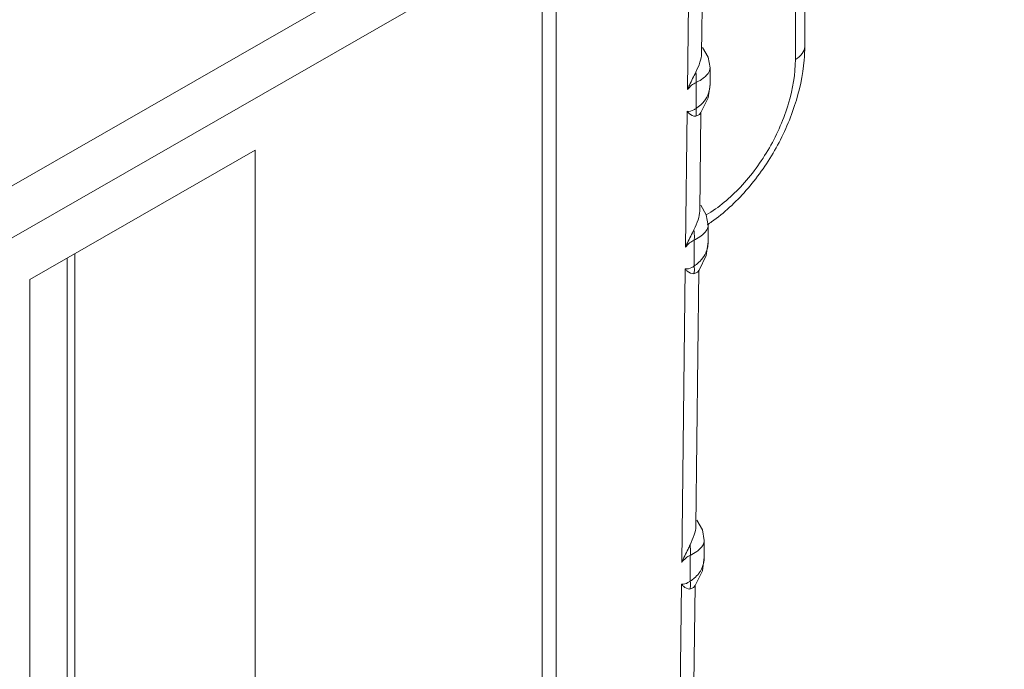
# Model space of a CAD drawing. Header units: centimetres. Extents: x -24.5 to 49.7, y -16.6 to 18.4.
# Tile 62 of 248: x -13.683 to -13.248, y -9.963 to -9.676. Entities that reach past the tile are written whole.
import ezdxf

# ---------------------------------------------------------------- set-up
doc = ezdxf.new("R2010")
doc.units = ezdxf.units.CM
doc.header["$MEASUREMENT"] = 0
doc.layers.add('layer 1', color=7, linetype='Continuous')

msp = doc.modelspace()

# ---------------------------------------------------------------- linework, layer by layer
at = {"layer": 'layer 1', "color": 1, "lineweight": 0}
msp.add_open_spline([(24.98821, 18.39808), (24.98821, 18.39808), (24.98821, -16.60193), (24.98821, -16.60193), (24.98821, -16.60193), (-24.51772, -16.60193), (-24.51772, -16.60193), (-24.51772, -16.60193), (-24.51772, 18.39808), (-24.51772, 18.39808), (-24.51772, 18.39808), (24.98821, 18.39808), (24.98821, 18.39808)], degree=3, knots=[0, 0, 0, 0, 0.25, 0.25, 0.25, 0.5, 0.5, 0.5, 0.75, 0.75, 0.75, 1, 1, 1, 1], dxfattribs=at)
at = {"layer": 'layer 1', "color": 5, "lineweight": 0}
msp.add_open_spline([(-23.26688, 17.18067), (-23.26688, 17.18067), (-23.26688, -15.60944), (-23.26688, -15.60944), (-23.26688, -15.60944), (23.98644, -15.60944), (23.98644, -15.60944)], degree=3, knots=[0, 0, 0, 0, 0.5, 0.5, 0.5, 1, 1, 1, 1], dxfattribs=at)
at = {"layer": 'layer 1', "lineweight": 9}
for points in [[(-15.1136, -11.88825), (-15.1136, -11.88825), (-7.7056, -7.63919), (-7.7056, -7.63919)], [(-7.69027, -7.64798), (-7.69027, -7.64798), (-15.09828, -11.89705), (-15.09828, -11.89705)], [(-15.01708, -11.94361), (-15.01708, -11.94361), (-7.61107, -7.6957), (-7.61107, -7.6957)], [(-7.57273, -7.75186), (-7.57273, -7.75186), (-14.96955, -11.9945), (-14.96955, -11.9945)], [(-14.93426, -12.08187), (-14.93426, -12.08187), (-7.53905, -7.84015), (-7.53905, -7.84015)], [(-14.9151, -12.1313), (-14.9151, -12.1313), (-7.52411, -7.89201), (-7.52411, -7.89201)], [(-14.88686, -12.20355), (-14.88686, -12.20355), (-7.54291, -7.99124), (-7.54291, -7.99124)], [(-7.53917, -8.00091), (-7.53917, -8.00091), (-14.88585, -12.2148), (-14.88585, -12.2148)], [(-14.88518, -12.22255), (-14.88518, -12.22255), (-7.53658, -8.00757), (-7.53658, -8.00757)], [(-14.88501, -12.22285), (-14.88501, -12.22285), (-7.53646, -8.0079), (-7.53646, -8.0079)], [(-14.81265, -12.49002), (-14.81265, -12.49002), (-7.43858, -8.26043), (-7.43858, -8.26043)], [(-14.88093, -12.56483), (-14.88093, -12.56483), (-7.42727, -8.28959), (-7.42727, -8.28959)], [(-7.42702, -8.29024), (-7.42702, -8.29024), (-14.88068, -12.56548), (-14.88068, -12.56548)], [(-14.87955, -12.56837), (-14.87955, -12.56837), (-7.4259, -8.29313), (-7.4259, -8.29313)], [(-7.42438, -8.29707), (-7.42438, -8.29707), (-14.87803, -12.5723), (-14.87803, -12.5723)], [(-14.86912, -12.59635), (-14.86912, -12.59635), (-7.41513, -8.32092), (-7.41513, -8.32092)], [(-7.40988, -8.33449), (-7.40988, -8.33449), (-14.86196, -12.60882), (-14.86196, -12.60882)], [(-14.75264, -12.64545), (-14.75264, -12.64545), (-7.37265, -8.41245), (-7.37265, -8.41245)], [(-14.73894, -12.65609), (-14.73894, -12.65609), (-7.3474, -8.41648), (-7.3474, -8.41648)], [(-7.30843, -8.44359), (-7.30843, -8.44359), (-14.70852, -12.68811), (-14.70852, -12.68811)], [(-14.69375, -12.71923), (-14.69375, -12.71923), (-7.29321, -8.47444), (-7.29321, -8.47444)], [(-7.28802, -8.48968), (-7.28802, -8.48968), (-14.69044, -12.73553), (-14.69044, -12.73553)], [(-14.68973, -12.87593), (-14.68973, -12.87593), (-7.28114, -8.62654), (-7.28114, -8.62654)], [(-7.28114, -8.64338), (-7.28114, -8.64338), (-14.68973, -12.89277), (-14.68973, -12.89277)], [(-14.68973, -12.93732), (-14.68973, -12.93732), (-7.29074, -8.69342), (-7.29074, -8.69342)], [(-14.68973, -12.96455), (-14.68973, -12.96455), (-7.30529, -8.72901), (-7.30529, -8.72901)], [(-13.33657, -9.68764), (-13.33657, -9.68764), (-13.33657, -9.58867), (-13.33657, -9.58867)], [(-13.34069, -9.69334), (-13.34069, -9.69334), (-13.34069, -9.59444), (-13.34069, -9.59444)], [(-15.2065, -10.62087), (-15.2065, -10.62087), (-13.46242, -9.62051), (-13.46242, -9.62051)], [(-13.44631, -9.62917), (-13.44631, -9.62917), (-13.44631, -10.23934), (-13.44631, -10.23934)], [(-13.45249, -9.63772), (-13.45249, -9.63772), (-15.19656, -10.63809), (-15.19656, -10.63809)], [(-13.45249, -10.24788), (-13.45249, -10.24788), (-13.45249, -9.63772), (-13.45249, -9.63772)], [(-13.38172, -9.66027), (-13.38172, -9.66027), (-13.38209, -9.69071), (-13.38209, -9.69071)], [(-13.38789, -9.66856), (-13.38789, -9.66856), (-13.38836, -9.70664), (-13.38836, -9.70664)], [(-13.33682, -9.6936), (-13.33665, -9.69162), (-13.33657, -9.68963), (-13.33657, -9.68764)], [(-13.37837, -9.70435), (-13.37837, -9.70435), (-13.37837, -9.69705), (-13.37837, -9.69705)], [(-13.38455, -9.71493), (-13.38455, -9.71493), (-13.38455, -9.70357), (-13.38455, -9.70357)], [(-13.37919, -9.71034), (-13.37919, -9.71034), (-13.37837, -9.70433), (-13.37837, -9.70433)], [(-13.37837, -9.70435), (-13.37837, -9.70526), (-13.37848, -9.70617), (-13.37869, -9.70707)], [(-13.3824, -9.71682), (-13.3824, -9.71682), (-13.37919, -9.71034), (-13.37919, -9.71034)], [(-13.38847, -9.71622), (-13.38847, -9.71622), (-13.3892, -9.7762), (-13.3892, -9.7762)], [(-13.38455, -9.71493), (-13.38421, -9.71471), (-13.38388, -9.71449), (-13.38356, -9.71425)], [(-13.38308, -9.71767), (-13.38308, -9.71767), (-13.3824, -9.71682), (-13.3824, -9.71682)], [(-13.38241, -9.71683), (-13.38241, -9.71683), (-13.38293, -9.76027), (-13.38293, -9.76027)], [(-13.38448, -9.71738), (-13.38452, -9.71774), (-13.38459, -9.71808), (-13.38469, -9.71843)], [(-13.38469, -9.71843), (-13.38469, -9.71843), (-13.38307, -9.71766), (-13.38307, -9.71766)], [(-13.57919, -9.73342), (-13.57919, -9.73342), (-13.67857, -9.79043), (-13.67857, -9.79043)], [(-13.57919, -9.73342), (-13.57919, -9.73342), (-13.57919, -10.09607), (-13.57919, -10.09607)], [(-13.37959, -9.76634), (-13.37915, -9.76604), (-13.3787, -9.76575), (-13.37826, -9.76544)], [(-13.37922, -9.77391), (-13.37922, -9.77391), (-13.37922, -9.76661), (-13.37922, -9.76661)], [(-13.37826, -9.76544), (-13.37808, -9.76532), (-13.37791, -9.76519), (-13.37773, -9.76507)], [(-13.38539, -9.78449), (-13.38539, -9.78449), (-13.38539, -9.77313), (-13.38539, -9.77313)], [(-13.38004, -9.7799), (-13.38004, -9.7799), (-13.37922, -9.77389), (-13.37922, -9.77389)], [(-13.37922, -9.77391), (-13.37922, -9.77482), (-13.37932, -9.77573), (-13.37953, -9.77663)], [(-13.6621, -9.78098), (-13.6621, -9.78098), (-13.6621, -10.13027), (-13.6621, -10.13027)], [(-13.6587, -9.77902), (-13.6587, -9.77902), (-13.6587, -10.09607), (-13.6587, -10.09607)], [(-13.38324, -9.78638), (-13.38324, -9.78638), (-13.38004, -9.7799), (-13.38004, -9.7799)], [(-13.38932, -9.78577), (-13.38932, -9.78577), (-13.39089, -9.91532), (-13.39089, -9.91532)], [(-13.38539, -9.78449), (-13.38506, -9.78427), (-13.38473, -9.78405), (-13.3844, -9.78381)], [(-13.38528, -9.78578), (-13.38529, -9.78535), (-13.38533, -9.78491), (-13.38539, -9.78449)], [(-13.38326, -9.78639), (-13.38326, -9.78639), (-13.38463, -9.89938), (-13.38463, -9.89938)], [(-13.38392, -9.78723), (-13.38392, -9.78723), (-13.38324, -9.78638), (-13.38324, -9.78638)], [(-13.67857, -10.15307), (-13.67857, -10.15307), (-13.67857, -9.79043), (-13.67857, -9.79043)], [(-13.38392, -9.78722), (-13.38392, -9.78722), (-13.38554, -9.78799), (-13.38554, -9.78799)], [(-13.38091, -9.91302), (-13.38091, -9.91302), (-13.38091, -9.90573), (-13.38091, -9.90573)], [(-13.38709, -9.92361), (-13.38709, -9.92361), (-13.38709, -9.91225), (-13.38709, -9.91225)], [(-13.38173, -9.91902), (-13.38173, -9.91902), (-13.38091, -9.91301), (-13.38091, -9.91301)], [(-13.38124, -9.9158), (-13.38102, -9.91489), (-13.38091, -9.91396), (-13.38091, -9.91302)], [(-13.38494, -9.9255), (-13.38494, -9.9255), (-13.38173, -9.91902), (-13.38173, -9.91902)], [(-13.39101, -9.92489), (-13.39101, -9.92489), (-13.39175, -9.98488), (-13.39175, -9.98488)], [(-13.38709, -9.92361), (-13.38675, -9.92339), (-13.38642, -9.92317), (-13.3861, -9.92293)], [(-13.38697, -9.9249), (-13.38698, -9.92447), (-13.38702, -9.92403), (-13.38709, -9.92361)], [(-13.38562, -9.92635), (-13.38562, -9.92635), (-13.38494, -9.9255), (-13.38494, -9.9255)], [(-13.38495, -9.92552), (-13.38495, -9.92552), (-13.38548, -9.96893), (-13.38548, -9.96893)], [(-13.38562, -9.92635), (-13.38562, -9.92635), (-13.38723, -9.9271), (-13.38723, -9.9271)]]:
    msp.add_open_spline(points, degree=3, dxfattribs=at)
for points, knots in [([(-13.38209, -9.6907), (-13.3821, -9.692), (-13.3824, -9.69329), (-13.38281, -9.69454), (-13.38331, -9.69605), (-13.38397, -9.69748), (-13.38464, -9.69891)], [0, 0, 0, 0, 0.5, 0.5, 0.5, 1, 1, 1, 1]), ([(-13.37837, -9.69707), (-13.37837, -9.69707), (-13.37918, -9.69235), (-13.37918, -9.69235), (-13.37918, -9.69235), (-13.38163, -9.68806), (-13.38163, -9.68806)], [0, 0, 0, 0, 0.5, 0.5, 0.5, 1, 1, 1, 1]), ([(-13.34069, -9.69334), (-13.33953, -9.69267), (-13.33842, -9.69184), (-13.33764, -9.69073), (-13.337, -9.68982), (-13.33657, -9.68873), (-13.33657, -9.68764)], [0, 0, 0, 0, 0.5, 0.5, 0.5, 1, 1, 1, 1]), ([(-13.34069, -9.69334), (-13.34069, -9.69983), (-13.34182, -9.70632), (-13.34367, -9.71258), (-13.34571, -9.71948), (-13.34861, -9.7261), (-13.35218, -9.73234), (-13.35576, -9.73857), (-13.36001, -9.74441), (-13.36494, -9.74966), (-13.36941, -9.75441), (-13.37444, -9.75868), (-13.38003, -9.76196)], [0, 0, 0, 0, 0.25, 0.25, 0.25, 0.5, 0.5, 0.5, 0.75, 0.75, 0.75, 1, 1, 1, 1]), ([(-13.37773, -9.76507), (-13.37213, -9.76111), (-13.36705, -9.7564), (-13.3625, -9.75124), (-13.3577, -9.74578), (-13.35349, -9.73985), (-13.34989, -9.73355), (-13.34629, -9.72726), (-13.34329, -9.72063), (-13.34103, -9.71373), (-13.33889, -9.7072), (-13.3374, -9.70043), (-13.33682, -9.6936)], [0, 0, 0, 0, 0.25, 0.25, 0.25, 0.5, 0.5, 0.5, 0.75, 0.75, 0.75, 1, 1, 1, 1]), ([(-13.38836, -9.70664), (-13.38808, -9.70598), (-13.38777, -9.70532), (-13.38747, -9.70467), (-13.38655, -9.70274), (-13.38555, -9.70085), (-13.38464, -9.69891)], [0, 0, 0, 0, 0.5, 0.5, 0.5, 1, 1, 1, 1]), ([(-13.38455, -9.70357), (-13.3845, -9.70322), (-13.38447, -9.70286), (-13.38445, -9.7025), (-13.38439, -9.7013), (-13.38446, -9.7001), (-13.38464, -9.69891)], [0, 0, 0, 0, 0.5, 0.5, 0.5, 1, 1, 1, 1]), ([(-13.38081, -9.70115), (-13.38055, -9.70093), (-13.3803, -9.7007), (-13.38006, -9.70045), (-13.37946, -9.69984), (-13.37893, -9.69913), (-13.37863, -9.69834)], [0, 0, 0, 0, 0.5, 0.5, 0.5, 1, 1, 1, 1]), ([(-13.37863, -9.69834), (-13.37858, -9.69823), (-13.37855, -9.69812), (-13.37851, -9.69802), (-13.37842, -9.6977), (-13.37837, -9.69738), (-13.37837, -9.69705)], [0, 0, 0, 0, 0.5, 0.5, 0.5, 1, 1, 1, 1]), ([(-13.38836, -9.70664), (-13.38782, -9.70595), (-13.38721, -9.70531), (-13.38652, -9.70475), (-13.38592, -9.70427), (-13.38526, -9.70385), (-13.38455, -9.70357)], [0, 0, 0, 0, 0.5, 0.5, 0.5, 1, 1, 1, 1]), ([(-13.38455, -9.70357), (-13.38418, -9.70338), (-13.38383, -9.70319), (-13.38347, -9.70298), (-13.38254, -9.70245), (-13.38163, -9.70185), (-13.38081, -9.70115)], [0, 0, 0, 0, 0.5, 0.5, 0.5, 1, 1, 1, 1]), ([(-13.37869, -9.70707), (-13.37878, -9.70747), (-13.3789, -9.70786), (-13.37903, -9.70825), (-13.37945, -9.70943), (-13.38007, -9.71055), (-13.38083, -9.71155)], [0, 0, 0, 0, 0.5, 0.5, 0.5, 1, 1, 1, 1]), ([(-13.38083, -9.71155), (-13.38101, -9.7118), (-13.38121, -9.71204), (-13.38142, -9.71228), (-13.38206, -9.713), (-13.38279, -9.71366), (-13.38356, -9.71425)], [0, 0, 0, 0, 0.5, 0.5, 0.5, 1, 1, 1, 1]), ([(-13.38455, -9.71493), (-13.38487, -9.71518), (-13.3852, -9.71539), (-13.38557, -9.71558), (-13.38645, -9.71606), (-13.38749, -9.71638), (-13.38847, -9.71622)], [0, 0, 0, 0, 0.5, 0.5, 0.5, 1, 1, 1, 1]), ([(-13.38847, -9.71622), (-13.3882, -9.71657), (-13.38791, -9.71689), (-13.38756, -9.71718), (-13.38676, -9.71788), (-13.38574, -9.71841), (-13.38469, -9.71843)], [0, 0, 0, 0, 0.5, 0.5, 0.5, 1, 1, 1, 1]), ([(-13.38455, -9.71493), (-13.38451, -9.71515), (-13.38449, -9.71536), (-13.38447, -9.71558), (-13.38442, -9.71618), (-13.38442, -9.71678), (-13.38448, -9.71738)], [0, 0, 0, 0, 0.5, 0.5, 0.5, 1, 1, 1, 1]), ([(-13.38293, -9.76026), (-13.38295, -9.76156), (-13.38324, -9.76285), (-13.38365, -9.76409), (-13.38415, -9.76561), (-13.38481, -9.76704), (-13.38548, -9.76848)], [0, 0, 0, 0, 0.5, 0.5, 0.5, 1, 1, 1, 1]), ([(-13.37922, -9.76663), (-13.37922, -9.76663), (-13.38003, -9.76191), (-13.38003, -9.76191), (-13.38003, -9.76191), (-13.38247, -9.75763), (-13.38247, -9.75763)], [0, 0, 0, 0, 0.5, 0.5, 0.5, 1, 1, 1, 1]), ([(-13.3892, -9.7762), (-13.38892, -9.77554), (-13.38863, -9.77488), (-13.38832, -9.77423), (-13.3874, -9.77231), (-13.3864, -9.77041), (-13.38548, -9.76848)], [0, 0, 0, 0, 0.5, 0.5, 0.5, 1, 1, 1, 1]), ([(-13.38539, -9.77313), (-13.38535, -9.77278), (-13.38532, -9.77242), (-13.3853, -9.77206), (-13.38524, -9.77086), (-13.38531, -9.76966), (-13.38548, -9.76848)], [0, 0, 0, 0, 0.5, 0.5, 0.5, 1, 1, 1, 1]), ([(-13.38166, -9.77071), (-13.3814, -9.77049), (-13.38115, -9.77026), (-13.38091, -9.77001), (-13.38031, -9.7694), (-13.37978, -9.76869), (-13.37947, -9.7679)], [0, 0, 0, 0, 0.5, 0.5, 0.5, 1, 1, 1, 1]), ([(-13.37947, -9.7679), (-13.37943, -9.76779), (-13.37939, -9.76768), (-13.37936, -9.76758), (-13.37927, -9.76726), (-13.37922, -9.76694), (-13.37922, -9.76661)], [0, 0, 0, 0, 0.5, 0.5, 0.5, 1, 1, 1, 1]), ([(-13.3892, -9.7762), (-13.38866, -9.77551), (-13.38805, -9.77487), (-13.38737, -9.77431), (-13.38676, -9.77383), (-13.38611, -9.77341), (-13.38539, -9.77313)], [0, 0, 0, 0, 0.5, 0.5, 0.5, 1, 1, 1, 1]), ([(-13.38539, -9.77313), (-13.38503, -9.77294), (-13.38468, -9.77275), (-13.38432, -9.77254), (-13.38338, -9.77201), (-13.38248, -9.77141), (-13.38166, -9.77071)], [0, 0, 0, 0, 0.5, 0.5, 0.5, 1, 1, 1, 1]), ([(-13.37953, -9.77663), (-13.37963, -9.77703), (-13.37974, -9.77742), (-13.37988, -9.77781), (-13.3803, -9.77899), (-13.38091, -9.78011), (-13.38167, -9.78111)], [0, 0, 0, 0, 0.5, 0.5, 0.5, 1, 1, 1, 1]), ([(-13.38167, -9.78111), (-13.38186, -9.78136), (-13.38205, -9.7816), (-13.38227, -9.78184), (-13.38291, -9.78256), (-13.38363, -9.78323), (-13.3844, -9.78381)], [0, 0, 0, 0, 0.5, 0.5, 0.5, 1, 1, 1, 1]), ([(-13.38539, -9.78449), (-13.38572, -9.78473), (-13.38605, -9.78495), (-13.38641, -9.78514), (-13.3873, -9.78561), (-13.38834, -9.78594), (-13.38932, -9.78577)], [0, 0, 0, 0, 0.5, 0.5, 0.5, 1, 1, 1, 1]), ([(-13.38932, -9.78577), (-13.38905, -9.78613), (-13.38875, -9.78645), (-13.38841, -9.78674), (-13.38761, -9.78744), (-13.38658, -9.78798), (-13.38554, -9.78799)], [0, 0, 0, 0, 0.5, 0.5, 0.5, 1, 1, 1, 1]), ([(-13.38554, -9.78799), (-13.38548, -9.78781), (-13.38544, -9.78765), (-13.38541, -9.78747), (-13.3853, -9.78691), (-13.38527, -9.78635), (-13.38528, -9.78578)], [0, 0, 0, 0, 0.5, 0.5, 0.5, 1, 1, 1, 1]), ([(-13.38463, -9.89938), (-13.38465, -9.90068), (-13.38494, -9.90198), (-13.38534, -9.90321), (-13.38584, -9.90473), (-13.3865, -9.90616), (-13.38718, -9.9076)], [0, 0, 0, 0, 0.5, 0.5, 0.5, 1, 1, 1, 1]), ([(-13.38091, -9.90574), (-13.38091, -9.90574), (-13.38172, -9.90103), (-13.38172, -9.90103), (-13.38172, -9.90103), (-13.38416, -9.89675), (-13.38416, -9.89675)], [0, 0, 0, 0, 0.5, 0.5, 0.5, 1, 1, 1, 1]), ([(-13.38718, -9.9076), (-13.38748, -9.90823), (-13.38778, -9.90885), (-13.38809, -9.90949), (-13.38905, -9.91142), (-13.39005, -9.91333), (-13.39089, -9.91532)], [0, 0, 0, 0, 0.5, 0.5, 0.5, 1, 1, 1, 1]), ([(-13.38709, -9.91225), (-13.38704, -9.91189), (-13.38701, -9.91154), (-13.38699, -9.91118), (-13.38693, -9.90999), (-13.387, -9.90878), (-13.38718, -9.9076)], [0, 0, 0, 0, 0.5, 0.5, 0.5, 1, 1, 1, 1]), ([(-13.38091, -9.90573), (-13.38091, -9.90608), (-13.38097, -9.90642), (-13.38107, -9.90675), (-13.38144, -9.908), (-13.38241, -9.90904), (-13.38341, -9.90988)], [0, 0, 0, 0, 0.5, 0.5, 0.5, 1, 1, 1, 1]), ([(-13.39089, -9.91532), (-13.39035, -9.91463), (-13.38974, -9.91399), (-13.38905, -9.91344), (-13.38846, -9.91295), (-13.3878, -9.91253), (-13.38709, -9.91225)], [0, 0, 0, 0, 0.5, 0.5, 0.5, 1, 1, 1, 1]), ([(-13.38341, -9.90988), (-13.38366, -9.91009), (-13.38392, -9.9103), (-13.38419, -9.91049), (-13.3851, -9.91115), (-13.38608, -9.91173), (-13.38709, -9.91225)], [0, 0, 0, 0, 0.5, 0.5, 0.5, 1, 1, 1, 1]), ([(-13.38337, -9.92024), (-13.38312, -9.9199), (-13.38288, -9.91956), (-13.38265, -9.9192), (-13.38201, -9.91814), (-13.38153, -9.91699), (-13.38124, -9.9158)], [0, 0, 0, 0, 0.5, 0.5, 0.5, 1, 1, 1, 1]), ([(-13.3861, -9.92293), (-13.38584, -9.92273), (-13.38558, -9.92253), (-13.38533, -9.92231), (-13.38461, -9.92169), (-13.38395, -9.921), (-13.38337, -9.92024)], [0, 0, 0, 0, 0.5, 0.5, 0.5, 1, 1, 1, 1]), ([(-13.38709, -9.92361), (-13.38741, -9.92385), (-13.38775, -9.92408), (-13.38811, -9.92427), (-13.389, -9.92474), (-13.39004, -9.92505), (-13.39101, -9.92489)], [0, 0, 0, 0, 0.5, 0.5, 0.5, 1, 1, 1, 1]), ([(-13.39101, -9.92489), (-13.39075, -9.92524), (-13.39045, -9.92557), (-13.39011, -9.92586), (-13.38931, -9.92656), (-13.38827, -9.9271), (-13.38723, -9.9271)], [0, 0, 0, 0, 0.5, 0.5, 0.5, 1, 1, 1, 1]), ([(-13.38723, -9.9271), (-13.38718, -9.92694), (-13.38714, -9.92677), (-13.3871, -9.92659), (-13.38699, -9.92604), (-13.38696, -9.92546), (-13.38697, -9.9249)], [0, 0, 0, 0, 0.5, 0.5, 0.5, 1, 1, 1, 1])]:
    msp.add_open_spline(points, degree=3, knots=knots, dxfattribs=at)

doc.saveas('drawing.dxf')
